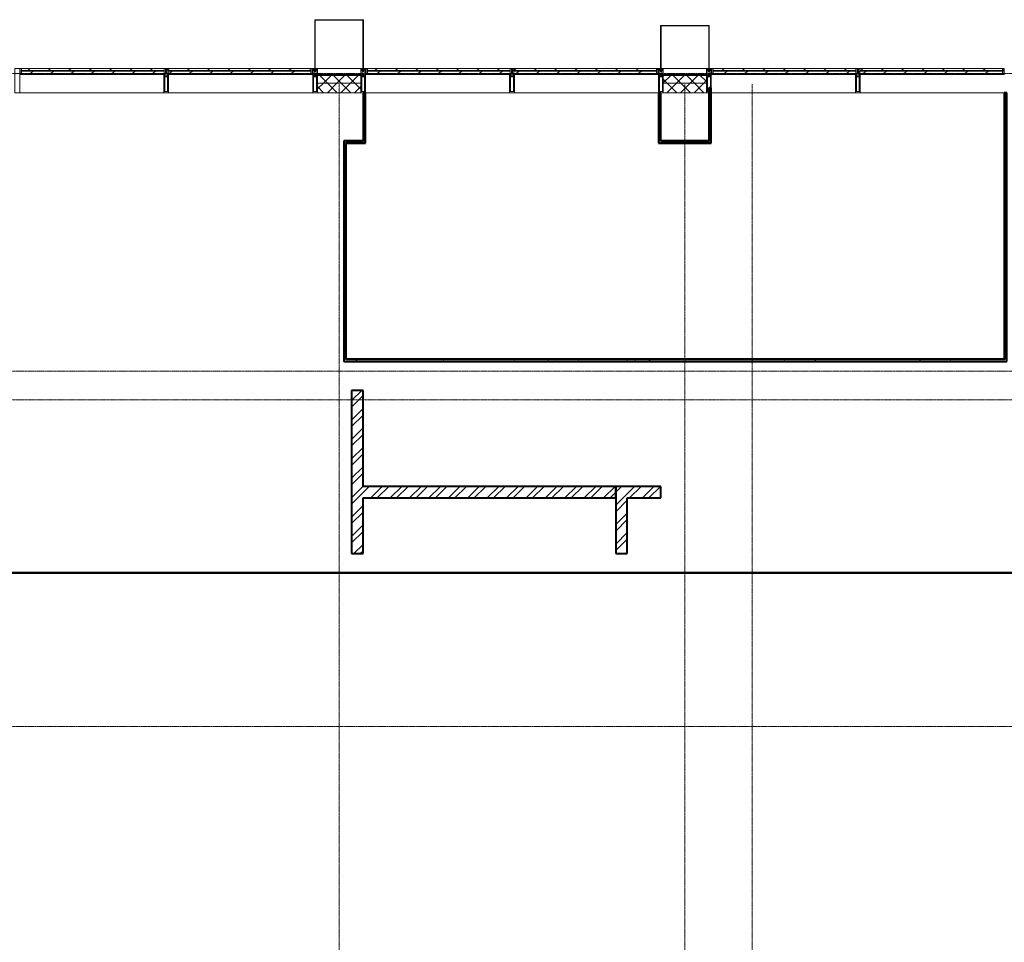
# Model space of a CAD drawing. Header units: millimetres. Extents: x 5617 to 140879, y 7718 to 151665.
# Tile 26 of 44: x 61800 to 72050, y 24053 to 33660. Entities that reach past the tile are written whole.
import ezdxf

# ---------------------------------------------------------------- set-up
doc = ezdxf.new("R2010")
doc.units = ezdxf.units.MM
doc.linetypes.add('ADSK_Линия сетки', pattern=[25, 20, -2.5, 0, -2.5])
doc.linetypes.add('Линия сетки', pattern=[25, 20, -2.5, 0, -2.5])
for name, color, linetype, lineweight in [('Импосты витража', 7, 'Continuous', 18), ('Колонны', 7, 'Continuous', 18), ('Оси', 7, 'Continuous', 9), ('Панели витража', 7, 'Continuous', 18), ('Перекрытия', 7, 'Continuous', 18), ('Стены разрез', 7, 'Continuous', 40), ('Стены штриховка', 7, 'Continuous', 40), ('Элементы узлов', 7, 'Continuous', 18)]:
    doc.layers.add(name, color=color, linetype=linetype, lineweight=lineweight)
pattern_1 = [(0, (0, 0), (406.4, 101.6), [33.528, -271.272, 33.528, -271.272, -1625.6]), (0, (0, 0), (406.4, 101.6), [-609.6, 33.528, -576.072, 33.528, -271.272, -711.2]), (0, (0, 0), (406.4, 101.6), [-1524, 33.528, -169.672, 33.528, -474.472]), (120, (152.4, 50.8), (-291.18818, 301.152724), [33.528, -271.272, 33.528, -271.272, -1625.6]), (120, (152.4, 50.8), (-291.18818, 301.152724), [-609.6, 33.528, -576.072, 33.528, -271.272, -711.2]), (120, (152.4, 50.8), (-291.18818, 301.152724), [-1524, 33.528, -169.672, 33.528, -474.472]), (240, (203.2, 254), (-115.21182, -402.752724), [33.528, -271.272, 33.528, -271.272, -1625.6]), (240, (203.2, 254), (-115.21182, -402.752724), [-609.6, 33.528, -576.072, 33.528, -271.272, -711.2]), (240, (203.2, 254), (-115.21182, -402.752724), [-1524, 33.528, -169.672, 33.528, -474.472])]
pattern_2 = [(45, (0, 0), (-101.02788, 101.02788), []), (45, (67.35, 0), (-101.02788, 101.02788), [])]
pattern_3 = [(45, (0, 0), (-70.71068, 70.71068), []), (135, (0, 0), (-70.71068, -70.71068), [])]
pattern_4 = [(45, (-116187.5, -33150), (-106.06602, 106.06602), [])]
pattern_5 = [(45, (-119787.5, -33150), (-106.06602, 106.06602), [])]
pattern_6 = [(45, (-121312.5, -33150), (-106.06602, 106.06602), [])]
pattern_7 = [(45, (-117712.5, -33150), (-106.06602, 106.06602), [])]
pattern_8 = [(45, (-114112.5, -33150), (-106.06602, 106.06602), [])]
pattern_9 = [(45, (-112587.5, -33150), (-106.06602, 106.06602), [])]

# ---------------------------------------------------------------- blocks, each defined once
blk = doc.blocks.new('135_SLK_GD_AR_rvt-1-МКСС_К4_L01_1_4_350__Техпространство_лоток')
at = {"layer": 'Стены разрез', "lineweight": 9, "true_color": 0xaaaaaa}
h = blk.add_hatch(dxfattribs=at)
h.set_pattern_fill('FP_1', color=253, style=0, pattern_type=2)
h.set_pattern_definition(pattern_1)
h.paths.add_polyline_path([(119020, 32380), (119020, 32950), (119000, 32950), (119000, 32380)])
h = blk.add_hatch(dxfattribs=at)
h.set_pattern_fill('FP_1', color=253, style=0, pattern_type=2)
h.set_pattern_definition(pattern_1)
h.paths.add_polyline_path([(115420, 32380), (115420, 32900), (115400, 32900), (115400, 32380)])
h = blk.add_hatch(dxfattribs=at)
h.set_pattern_fill('FP_1', color=253, style=0, pattern_type=2)
h.set_pattern_definition(pattern_1)
h.paths.add_polyline_path([(118500, 32400), (118500, 32900), (118480, 32900), (118480, 32400)])
h = blk.add_hatch(dxfattribs=at)
h.set_pattern_fill('FP_1', color=253, style=0, pattern_type=2)
h.set_pattern_definition(pattern_1)
h.paths.add_polyline_path([(122080, 30120), (122100, 30120), (122100, 32900), (122080, 32900), (122080, 30125)])
h = blk.add_hatch(dxfattribs=at)
h.set_pattern_fill('FP_1', color=253, style=0, pattern_type=2)
h.set_pattern_definition(pattern_1)
h.paths.add_polyline_path([(115220, 30120), (115220, 32380), (115200, 32380), (115200, 30120)])
h = blk.add_hatch(dxfattribs=at)
h.set_pattern_fill('FP_1', color=253, style=0, pattern_type=2)
h.set_pattern_definition(pattern_1)
h.paths.add_polyline_path([(122100, 30100), (122100, 30120), (115200, 30120), (115200, 30100), (119581, 30100)])
at = {"layer": 'Стены разрез', "color": 253, "true_color": 0xaaaaaa}
for p, q in [((119000, 32950), (119000, 32400)), ((119025, 32950), (119000, 32950)), ((119025, 32375), (119025, 32950)), ((115400, 32900), (115400, 32400)), ((115425, 32900), (115400, 32900)), ((115425, 32375), (115425, 32900)), ((118500, 32900), (118475, 32900)), ((118475, 32900), (118475, 32400)), ((118500, 32400), (118500, 32900)), ((122100, 32900), (122075, 32900)), ((122075, 32900), (122075, 30125)), ((122100, 30125), (122100, 32900)), ((115400, 32400), (115200, 32400)), ((115200, 32400), (115200, 32380)), ((118475, 32400), (118475, 32380)), ((119000, 32400), (118500, 32400)), ((115200, 32380), (115200, 32375)), ((115200, 32375), (115200, 30125)), ((115225, 32375), (115400, 32375)), ((115225, 30125), (115225, 32375)), ((115400, 32375), (115420, 32375)), ((115420, 32375), (115425, 32375)), ((118475, 32380), (118475, 32375)), ((118475, 32375), (119000, 32375)), ((119000, 32375), (119020, 32375)), ((119020, 32375), (119025, 32375)), ((115200, 30125), (115200, 30120)), ((115200, 30120), (115200, 30100)), ((115200, 30100), (122100, 30100)), ((122075, 30125), (115225, 30125)), ((122100, 30120), (122100, 30125)), ((122100, 30100), (122100, 30120))]:
    blk.add_line(p, q, dxfattribs=at)
at = {"layer": 'Стены штриховка', "color": 253, "true_color": 0xaaaaaa}
for p, q in [((119020, 32380), (119020, 32950)), ((115420, 32380), (115420, 32900)), ((118480, 32900), (118480, 32400)), ((122080, 32900), (122080, 30125)), ((118480, 32380), (118480, 32400)), ((115220, 32380), (115400, 32380)), ((115220, 32375), (115220, 32380)), ((115220, 30125), (115220, 32375)), ((115420, 32380), (115400, 32380)), ((118480, 32380), (119000, 32380)), ((119020, 32380), (119000, 32380)), ((115220, 30120), (115220, 30125)), ((122080, 30120), (115220, 30120)), ((122080, 30125), (122080, 30120))]:
    blk.add_line(p, q, dxfattribs=at)
blk = doc.blocks.new('135_SLK_K4_AR_rvt-1-МКСС_К4_L01_1_4_350__Техпространство_лоток')
at = {"layer": 'Стены разрез', "lineweight": 9, "true_color": 0xaaaaaa}
h = blk.add_hatch(dxfattribs=at)
h.set_pattern_fill('FP_3', color=253, style=0, pattern_type=2)
h.set_pattern_definition(pattern_2)
h.paths.add_polyline_path([(115280, 28100), (115400, 28100), (115400, 29800), (115280, 29800), (115280, 28935)])
h = blk.add_hatch(dxfattribs=at)
h.set_pattern_fill('FP_3', color=253, style=0, pattern_type=2)
h.set_pattern_definition(pattern_2)
h.paths.add_polyline_path([(118030, 28680), (118030, 28800), (115400, 28800), (115400, 28680), (116056, 28680)])
h = blk.add_hatch(dxfattribs=at)
h.set_pattern_fill('FP_3', color=253, style=0, pattern_type=2)
h.set_pattern_definition(pattern_2)
h.paths.add_polyline_path([(118500, 28680), (118500, 28800), (118030, 28800), (118030, 28680), (118150, 28680)])
h = blk.add_hatch(dxfattribs=at)
h.set_pattern_fill('FP_3', color=253, style=0, pattern_type=2)
h.set_pattern_definition(pattern_2)
h.paths.add_polyline_path([(118150, 28100), (118150, 28680), (118030, 28680), (118030, 28100)])
at = {"layer": 'Перекрытия', "color": 253, "true_color": 0xaaaaaa}
blk.add_line((122400, 27900), (89250, 27900), dxfattribs=at)
at = {"layer": 'Стены разрез', "color": 253, "true_color": 0xaaaaaa}
for p, q in [((115400, 29800), (115280, 29800)), ((115280, 29800), (115280, 28100)), ((115400, 28800), (115400, 29800)), ((118030, 28800), (115400, 28800)), ((118030, 28680), (118030, 28800)), ((118500, 28800), (118030, 28800)), ((118030, 28800), (118030, 28680)), ((118500, 28680), (118500, 28800)), ((115400, 28680), (118030, 28680)), ((115400, 28100), (115400, 28680)), ((118030, 28680), (118030, 28100)), ((118150, 28100), (118150, 28680)), ((118150, 28680), (118500, 28680)), ((115280, 28100), (115400, 28100)), ((118030, 28100), (118150, 28100)), ((132349, 27900), (89250, 27900)), ((89251, 27899), (132349, 27899))]:
    blk.add_line(p, q, dxfattribs=at)
blk = doc.blocks.new('Rectangular Mullion - R_InvisibleFrame_50Wx250H-7119932-МКСС_К4_L01_1_4_350__Техпространство_лоток')
at = {"layer": 'Импосты витража', "color": 253, "lineweight": 5, "true_color": 0xaaaaaa}
blk.add_line((132925, 15410), (133375, 15410), dxfattribs=at)
blk = doc.blocks.new('Rectangular Mullion - 50Wx250H-2623690-МКСС_К4_L01_1_4_350__Техпространство_лоток')
at = {"layer": 'Элементы узлов', "color": 253, "lineweight": 5, "true_color": 0xaaaaaa}
for p, q in [((-25, 65), (-25, 250)), ((-25, 250), (0, 250)), ((-23, 237), (0, 237)), ((-23, 237), (-23, 74)), ((-15, 84), (-15, 237)), ((25, 250), (0, 250)), ((23, 237), (0, 237)), ((15, 84), (15, 237)), ((23, 237), (23, 74)), ((25, 65), (25, 250)), ((-14, 65), (-25, 65)), ((-24, 15), (-25, 14)), ((-25, 0), (-25, 14)), ((-22, 17), (-24, 17)), ((-24, 17), (-24, 15)), ((-23, 11), (-24, 15)), ((-23, 11), (-24, 10)), ((-24, 1), (-24, 10)), ((-24, 1), (-12, 1)), ((0, 84), (-23, 84)), ((-1, 74), (-23, 74)), ((-23, 10), (-22, 8)), ((-22, 17), (-22, 16)), ((-22, 16), (-21, 16)), ((-22, 8), (-22, 4)), ((-21, 4), (-22, 4)), ((-19, 18), (-21, 16)), ((-21, 4), (-21, 6)), ((-21, 6), (-14, 6)), ((-18, 17), (-19, 18)), ((-7, 17), (-18, 17)), ((-14, 71), (-14, 65)), ((-10, 71), (-14, 71)), ((-14, 6), (-14, 4)), ((-13, 4), (-14, 4)), ((-13, 8), (-11, 11)), ((-13, 8), (-12, 7)), ((-13, 4), (-12, 7)), ((-12, 9), (-12, 15)), ((-12, 15), (0, 15)), ((-12, 1), (-12, 7)), ((-10, 11), (-11, 11)), ((-10, 53), (-10, 71)), ((-9, 53), (-10, 53)), ((-10, 53), (-10, 17)), ((-10, 17), (-8, 17)), ((-10, 1), (-10, 11)), ((-5, 1), (-10, 1)), ((-9, 53), (-7, 55)), ((-9, 18), (-9, 23)), ((-8, 18), (-9, 18)), ((-9, 23), (-2, 30)), ((-8, 17), (-8, 18)), ((-7, 65), (-6, 67)), ((-7, 65), (-7, 55)), ((-7, 18), (-7, 17)), ((-3, 18), (-7, 18)), ((-4, 67), (-6, 67)), ((0, 8), (-5, 8)), ((-5, 1), (-5, 8)), ((-4, 67), (-3, 65)), ((-3, 65), (-3, 55)), ((-1, 53), (-3, 55)), ((-3, 18), (-3, 17)), ((-3, 17), (0, 17)), ((-2, 30), (0, 30)), ((0, 53), (-1, 53)), ((0, 84), (23, 84)), ((0, 53), (1, 53)), ((2, 30), (0, 30)), ((3, 17), (0, 17)), ((0, 15), (0, 17)), ((0, 15), (0, 17)), ((12, 15), (0, 15)), ((0, 0), (0, 8)), ((0, 8), (5, 8)), ((0, 0), (0, 8)), ((1, 74), (23, 74)), ((1, 53), (3, 55)), ((8, 23), (2, 30)), ((4, 67), (3, 65)), ((3, 65), (3, 55)), ((3, 18), (3, 17)), ((3, 18), (7, 18)), ((4, 67), (6, 67)), ((5, 1), (5, 8)), ((5, 1), (10, 1)), ((7, 65), (6, 67)), ((7, 65), (7, 55)), ((9, 53), (7, 55)), ((7, 18), (7, 17)), ((7, 17), (18, 17)), ((8, 18), (8, 18)), ((8, 17), (8, 18)), ((10, 17), (8, 17)), ((9, 53), (10, 53)), ((8, 18), (8, 23)), ((10, 71), (14, 71)), ((10, 53), (10, 71)), ((10, 53), (10, 17)), ((10, 11), (11, 11)), ((10, 1), (10, 11)), ((13, 8), (11, 11)), ((12, 9), (12, 15)), ((13, 8), (12, 7)), ((13, 4), (12, 7)), ((12, 1), (12, 7)), ((24, 1), (12, 1)), ((13, 4), (14, 4)), ((14, 71), (14, 65)), ((14, 65), (25, 65)), ((21, 6), (14, 6)), ((14, 6), (14, 4)), ((18, 17), (19, 18)), ((19, 18), (21, 16)), ((22, 16), (21, 16)), ((21, 4), (21, 6)), ((21, 4), (22, 4)), ((22, 17), (22, 16)), ((22, 17), (24, 17)), ((23, 10), (22, 8)), ((22, 8), (22, 4)), ((23, 11), (24, 15)), ((23, 11), (24, 10)), ((24, 17), (24, 15)), ((24, 15), (25, 14)), ((24, 1), (24, 10)), ((25, 0), (25, 14)), ((-25, 0), (0, 0)), ((25, 0), (0, 0))]:
    blk.add_line(p, q, dxfattribs=at)
for centre, start, end in [((-1, 73), 360, 90), ((1, 73), 90, 180)]:
    blk.add_arc(centre, 0.5, start, end, dxfattribs=at)
blk = doc.blocks.new('Rectangular Mullion - R_StandardFrame_50Wx250H-6301897-МКСС_К4_L01_1_4_350__Техпространство_лоток')
at = {"layer": 'Импосты витража', "color": 253, "lineweight": 5, "true_color": 0xaaaaaa}
for p, q in [((-25, 0), (-25, 250)), ((-25, 250), (25, 250)), ((25, 250), (25, 0)), ((-3, 0), (-25, 0)), ((25, 0), (2, 0))]:
    blk.add_line(p, q, dxfattribs=at)
blk = doc.blocks.new('A_PAN_VentilationGrill - Горизонтальные_Стекло-V19-МКСС_К4_L01_1_4_350__Техпространство_лоток')
at = {"layer": 'Панели витража', "lineweight": 5}
h = blk.add_hatch(dxfattribs=at)
h.set_pattern_fill('FP_66', color=256, style=0, pattern_type=2)
h.set_pattern_definition(pattern_4)
h.paths.add_polyline_path([(-757, -60), (-742, -60), (-742, 0), (-757, 0), (-757, -55)])
h.paths.add_polyline_path([(745, -55), (757, -55), (757, 0), (742, 0), (742, -55)])
h = blk.add_hatch(dxfattribs=at)
h.set_pattern_fill('FP_65', color=256, style=0, pattern_type=2)
h.set_pattern_definition([(33.056, (-116187.5, -13458.59), (-20.16186, 124.93236), [])])
h.paths.add_polyline_path([(-732, -20), (742, -20), (742, 0), (-742, 0), (-742, -20)])
h = blk.add_hatch(dxfattribs=at)
h.set_pattern_fill('FP_66', color=256, style=0, pattern_type=2)
h.set_pattern_definition(pattern_4)
h.paths.add_polyline_path([(-732, 0), (732, 0), (732, 3), (-732, 3)])
h = blk.add_hatch(dxfattribs=at)
h.set_pattern_fill('FP_67', color=256, style=0, pattern_type=2)
h.set_pattern_definition([(33.056, (-116187.5, -13506.35), (-20.16186, 124.93236), [])])
h.paths.add_polyline_path([(-742, -55), (742, -55), (742, -27), (-742, -27)])
h = blk.add_hatch(dxfattribs=at)
h.set_pattern_fill('FP_66', color=256, style=0, pattern_type=2)
h.set_pattern_definition(pattern_4)
h.paths.add_polyline_path([(-742, -60), (737, -60), (737, -55), (-742, -55)])
at = {"layer": 'Панели витража', "color": 253, "lineweight": 5, "true_color": 0xaaaaaa}
for p, q in [((-732, 3), (-762, 3)), ((-762, 3), (-762, -60)), ((-732, 0), (-732, 3)), ((732, 3), (-732, 3)), ((762, 3), (732, 3)), ((732, 3), (732, 0)), ((762, -55), (762, 3)), ((-762, -60), (-757, -60)), ((-757, -60), (-757, 0)), ((-757, 0), (-732, 0)), ((-742, -20), (-742, 0)), ((742, -20), (-742, -20)), ((-742, -20), (-742, -27)), ((-742, -27), (742, -27)), ((-742, -55), (-742, -27)), ((-742, -60), (-742, -55)), ((742, -55), (-742, -55)), ((737, -60), (-742, -60)), ((-732, 0), (732, 0)), ((732, 0), (757, 0)), ((742, 0), (742, -20)), ((742, -27), (742, -20)), ((742, -27), (742, -55)), ((757, 0), (757, -55))]:
    blk.add_line(p, q, dxfattribs=at)
blk = doc.blocks.new('Rectangular Mullion - R_InvisibleFrame_50Wx250H-7119915-МКСС_К4_L01_1_4_350__Техпространство_лоток')
at = {"layer": 'Импосты витража', "color": 253, "lineweight": 5, "true_color": 0xaaaaaa}
for p, q in [((88175, 15600), (89675, 15600)), ((89655, 15410), (89670, 15410))]:
    blk.add_line(p, q, dxfattribs=at)
blk = doc.blocks.new('A_PAN_VentilationGrill - Горизонтальные_Стекло-V20-МКСС_К4_L01_1_4_350__Техпространство_лоток')
at = {"layer": 'Панели витража', "lineweight": 5}
h = blk.add_hatch(dxfattribs=at)
h.set_pattern_fill('FP_69', color=256, style=0, pattern_type=2)
h.set_pattern_definition(pattern_5)
h.paths.add_polyline_path([(-757, -60), (-742, -60), (-742, 0), (-757, 0), (-757, -55)])
h.paths.add_polyline_path([(745, -55), (757, -55), (757, 0), (742, 0), (742, -55)])
h = blk.add_hatch(dxfattribs=at)
h.set_pattern_fill('FP_68', color=256, style=0, pattern_type=2)
h.set_pattern_definition([(33.056, (-119787.5, -13458.59), (-20.16186, 124.93236), [])])
h.paths.add_polyline_path([(-732, -20), (742, -20), (742, 0), (-742, 0), (-742, -20)])
h = blk.add_hatch(dxfattribs=at)
h.set_pattern_fill('FP_69', color=256, style=0, pattern_type=2)
h.set_pattern_definition(pattern_5)
h.paths.add_polyline_path([(-732, 0), (732, 0), (732, 3), (-732, 3)])
h = blk.add_hatch(dxfattribs=at)
h.set_pattern_fill('FP_70', color=256, style=0, pattern_type=2)
h.set_pattern_definition([(33.056, (-119787.5, -13506.35), (-20.16186, 124.93236), [])])
h.paths.add_polyline_path([(-742, -55), (742, -55), (742, -27), (-742, -27)])
h = blk.add_hatch(dxfattribs=at)
h.set_pattern_fill('FP_69', color=256, style=0, pattern_type=2)
h.set_pattern_definition(pattern_5)
h.paths.add_polyline_path([(-742, -60), (737, -60), (737, -55), (-742, -55)])
at = {"layer": 'Панели витража', "color": 253, "lineweight": 5, "true_color": 0xaaaaaa}
for p, q in [((-732, 3), (-762, 3)), ((-762, 3), (-762, -60)), ((-732, 0), (-732, 3)), ((732, 3), (-732, 3)), ((762, 3), (732, 3)), ((732, 3), (732, 0)), ((762, -55), (762, 3)), ((-762, -60), (-757, -60)), ((-757, -60), (-757, 0)), ((-757, 0), (-732, 0)), ((-742, -20), (-742, 0)), ((742, -20), (-742, -20)), ((-742, -20), (-742, -27)), ((-742, -27), (742, -27)), ((-742, -55), (-742, -27)), ((-742, -60), (-742, -55)), ((742, -55), (-742, -55)), ((737, -60), (-742, -60)), ((-732, 0), (732, 0)), ((732, 0), (757, 0)), ((742, 0), (742, -20)), ((742, -27), (742, -20)), ((742, -27), (742, -55)), ((757, 0), (757, -55))]:
    blk.add_line(p, q, dxfattribs=at)
blk = doc.blocks.new('A_PAN_VentilationGrill - Горизонтальные_Стекло-V56-МКСС_К4_L01_1_4_350__Техпространство_лоток')
at = {"layer": 'Панели витража', "lineweight": 5}
h = blk.add_hatch(dxfattribs=at)
h.set_pattern_fill('FP_186', color=256, style=0, pattern_type=2)
h.set_pattern_definition(pattern_6)
h.paths.add_polyline_path([(742, -60), (757, -60), (757, 0), (742, 0), (742, -55)])
h.paths.add_polyline_path([(-745, -55), (-742, -55), (-742, 0), (-757, 0), (-757, -55), (-748, -55)])
h = blk.add_hatch(dxfattribs=at)
h.set_pattern_fill('FP_185', color=256, style=0, pattern_type=2)
h.set_pattern_definition([(33.056, (-121312.5, -13458.59), (-20.16186, 124.93236), [])])
h.paths.add_polyline_path([(-732, -20), (742, -20), (742, 0), (-742, 0), (-742, -20)])
h = blk.add_hatch(dxfattribs=at)
h.set_pattern_fill('FP_186', color=256, style=0, pattern_type=2)
h.set_pattern_definition(pattern_6)
h.paths.add_polyline_path([(-732, 0), (732, 0), (732, 3), (-732, 3)])
h = blk.add_hatch(dxfattribs=at)
h.set_pattern_fill('FP_187', color=256, style=0, pattern_type=2)
h.set_pattern_definition([(33.056, (-121312.5, -13506.35), (-20.16186, 124.93236), [])])
h.paths.add_polyline_path([(-742, -55), (742, -55), (742, -27), (-742, -27), (-742, -55)])
h = blk.add_hatch(dxfattribs=at)
h.set_pattern_fill('FP_186', color=256, style=0, pattern_type=2)
h.set_pattern_definition(pattern_6)
h.paths.add_polyline_path([(-737, -60), (742, -60), (742, -55), (-737, -55), (-737, -60)])
at = {"layer": 'Панели витража', "color": 253, "lineweight": 5, "true_color": 0xaaaaaa}
for p, q in [((-732, 3), (-762, 3)), ((-762, 3), (-762, -55)), ((-732, 0), (-732, 3)), ((732, 3), (-732, 3)), ((762, 3), (732, 3)), ((732, 3), (732, 0)), ((762, -60), (762, 3)), ((-757, -55), (-757, 0)), ((-757, 0), (-732, 0)), ((-742, -20), (-742, 0)), ((742, -20), (-742, -20)), ((-742, -20), (-742, -27)), ((-742, -27), (742, -27)), ((-742, -55), (-742, -27)), ((742, -55), (-742, -55)), ((742, -60), (-737, -60)), ((-732, 0), (732, 0)), ((732, 0), (757, 0)), ((742, 0), (742, -20)), ((742, -27), (742, -20)), ((742, -27), (742, -55)), ((742, -55), (742, -60)), ((757, 0), (757, -60)), ((757, -60), (762, -60))]:
    blk.add_line(p, q, dxfattribs=at)
blk = doc.blocks.new('Rectangular Mullion - R_InvisibleFrame_50Wx250H-V57-МКСС_К4_L01_1_4_350__Техпространство_лоток')
at = {"layer": 'Импосты витража', "color": 253, "lineweight": 5, "true_color": 0xaaaaaa}
for p, q in [((122070, 33090), (122055, 33090)), ((122075, 32900), (120575, 32900))]:
    blk.add_line(p, q, dxfattribs=at)
blk = doc.blocks.new('Rectangular Mullion - 50Wx250H-V6-МКСС_К4_L01_1_4_350__Техпространство_лоток')
at = {"layer": 'Элементы узлов', "color": 253, "lineweight": 5, "true_color": 0xaaaaaa}
for p, q in [((0, 250), (-25, 250)), ((-25, 250), (-25, 237)), ((-25, 65), (-25, 250)), ((-25, 250), (0, 250)), ((-23, 237), (0, 237)), ((-23, 237), (0, 237)), ((-23, 237), (-23, 74)), ((0, 237), (-15, 237)), ((-15, 237), (-15, 84)), ((-15, 84), (-15, 237)), ((25, 250), (0, 250)), ((25, 250), (0, 250)), ((15, 237), (0, 237)), ((0, 237), (23, 237)), ((23, 237), (0, 237)), ((15, 84), (15, 237)), ((15, 84), (15, 237)), ((23, 237), (23, 74)), ((25, 237), (25, 250)), ((25, 65), (25, 250)), ((-25, 74), (-25, 65)), ((-25, 65), (-25, 60)), ((-10, 65), (-25, 65)), ((-25, 65), (-25, 60)), ((-25, 65), (-10, 65)), ((-10, 65), (-25, 65)), ((0, 84), (-23, 84)), ((-23, 84), (-23, 74)), ((0, 84), (-23, 84)), ((-23, 74), (0, 74)), ((0, 74), (-23, 74)), ((-1, 74), (-23, 74)), ((-15, 84), (0, 84)), ((-10, 55), (-14, 55)), ((-14, 55), (-10, 55)), ((-10, 55), (-10, 65)), ((-10, 65), (-10, 55)), ((-10, 55), (-10, 65)), ((-10, 55), (0, 55)), ((0, 55), (-10, 55)), ((0, 84), (15, 84)), ((23, 84), (0, 84)), ((0, 84), (0, 74)), ((0, 84), (23, 84)), ((0, 74), (0, 84)), ((0, 74), (23, 74)), ((23, 74), (0, 74)), ((0, 55), (10, 55)), ((0, 55), (10, 55)), ((1, 74), (23, 74)), ((10, 65), (10, 55)), ((25, 65), (10, 65)), ((10, 55), (10, 65)), ((10, 65), (25, 65)), ((10, 65), (25, 65)), ((10, 55), (10, 65)), ((10, 55), (14, 55)), ((10, 55), (14, 55)), ((23, 74), (23, 84)), ((25, 65), (25, 74)), ((25, 65), (25, 60)), ((25, 60), (25, 65))]:
    blk.add_line(p, q, dxfattribs=at)
for centre, start, end in [((-14, 69), 218.9723, 270), ((-14, 69), 218.9723, 270), ((-14, 69), 218.9723, 270), ((14, 69), 270, 321.0277), ((14, 69), 270, 321.0277), ((14, 69), 270, 321.0277)]:
    blk.add_arc(centre, 14.1, start, end, dxfattribs=at)
blk = doc.blocks.new('Rectangular Mullion - R_InvisibleFrame_50Wx250H-7192486-МКСС_К4_L01_1_4_350__Техпространство_лоток')
at = {"layer": 'Импосты витража', "color": 253, "lineweight": 5, "true_color": 0xaaaaaa}
for p, q in [((-25, 74), (-25, 237)), ((25, 237), (25, 74))]:
    blk.add_line(p, q, dxfattribs=at)
blk = doc.blocks.new('A_PAN_VentilationGrill - Горизонтальные_Стекло-V58-МКСС_К4_L01_1_4_350__Техпространство_лоток')
at = {"layer": 'Панели витража', "lineweight": 5}
h = blk.add_hatch(dxfattribs=at)
h.set_pattern_fill('FP_189', color=256, style=0, pattern_type=2)
h.set_pattern_definition(pattern_7)
h.paths.add_polyline_path([(742, -60), (757, -60), (757, 0), (742, 0), (742, -55)])
h.paths.add_polyline_path([(-745, -55), (-742, -55), (-742, 0), (-757, 0), (-757, -55), (-748, -55)])
h = blk.add_hatch(dxfattribs=at)
h.set_pattern_fill('FP_188', color=256, style=0, pattern_type=2)
h.set_pattern_definition([(33.056, (-117712.5, -13458.59), (-20.16186, 124.93236), [])])
h.paths.add_polyline_path([(-732, -20), (742, -20), (742, 0), (-742, 0), (-742, -20)])
h = blk.add_hatch(dxfattribs=at)
h.set_pattern_fill('FP_189', color=256, style=0, pattern_type=2)
h.set_pattern_definition(pattern_7)
h.paths.add_polyline_path([(-732, 0), (732, 0), (732, 3), (-732, 3)])
h = blk.add_hatch(dxfattribs=at)
h.set_pattern_fill('FP_190', color=256, style=0, pattern_type=2)
h.set_pattern_definition([(33.056, (-117712.5, -13506.35), (-20.16186, 124.93236), [])])
h.paths.add_polyline_path([(-742, -55), (742, -55), (742, -27), (-742, -27), (-742, -55)])
h = blk.add_hatch(dxfattribs=at)
h.set_pattern_fill('FP_189', color=256, style=0, pattern_type=2)
h.set_pattern_definition(pattern_7)
h.paths.add_polyline_path([(-737, -60), (742, -60), (742, -55), (-737, -55), (-737, -60)])
at = {"layer": 'Панели витража', "color": 253, "lineweight": 5, "true_color": 0xaaaaaa}
for p, q in [((-732, 3), (-762, 3)), ((-762, 3), (-762, -55)), ((-732, 0), (-732, 3)), ((732, 3), (-732, 3)), ((762, 3), (732, 3)), ((732, 3), (732, 0)), ((762, -60), (762, 3)), ((-757, -55), (-757, 0)), ((-757, 0), (-732, 0)), ((-742, -20), (-742, 0)), ((742, -20), (-742, -20)), ((-742, -20), (-742, -27)), ((-742, -27), (742, -27)), ((-742, -55), (-742, -27)), ((742, -55), (-742, -55)), ((742, -60), (-737, -60)), ((-732, 0), (732, 0)), ((732, 0), (757, 0)), ((742, 0), (742, -20)), ((742, -27), (742, -20)), ((742, -27), (742, -55)), ((742, -55), (742, -60)), ((757, 0), (757, -60)), ((757, -60), (762, -60))]:
    blk.add_line(p, q, dxfattribs=at)
blk = doc.blocks.new('Rectangular Mullion - R_InvisibleFrame_50Wx250H-7119928-МКСС_К4_L01_1_4_350__Техпространство_лоток')
at = {"layer": 'Импосты витража', "color": 253, "lineweight": 5, "true_color": 0xaaaaaa}
for p, q in [((136550, 26575), (136550, 28075)), ((136740, 26580), (136740, 26595))]:
    blk.add_line(p, q, dxfattribs=at)
blk = doc.blocks.new('A_PAN_VentilationGrill - Горизонтальные_Стекло-V59-МКСС_К4_L01_1_4_350__Техпространство_лоток')
at = {"layer": 'Панели витража', "lineweight": 5}
h = blk.add_hatch(dxfattribs=at)
h.set_pattern_fill('FP_192', color=256, style=0, pattern_type=2)
h.set_pattern_definition(pattern_8)
h.paths.add_polyline_path([(742, -60), (757, -60), (757, 0), (742, 0), (742, -55)])
h.paths.add_polyline_path([(-745, -55), (-742, -55), (-742, 0), (-757, 0), (-757, -55), (-748, -55)])
h = blk.add_hatch(dxfattribs=at)
h.set_pattern_fill('FP_191', color=256, style=0, pattern_type=2)
h.set_pattern_definition([(33.056, (-114112.5, -13458.59), (-20.16186, 124.93236), [])])
h.paths.add_polyline_path([(-701, -20), (742, -20), (742, 0), (-742, 0), (-742, -20), (-732, -20)])
h = blk.add_hatch(dxfattribs=at)
h.set_pattern_fill('FP_192', color=256, style=0, pattern_type=2)
h.set_pattern_definition(pattern_8)
h.paths.add_polyline_path([(-732, 0), (732, 0), (732, 3), (-732, 3)])
h = blk.add_hatch(dxfattribs=at)
h.set_pattern_fill('FP_193', color=256, style=0, pattern_type=2)
h.set_pattern_definition([(33.056, (-114112.5, -13506.35), (-20.16186, 124.93236), [])])
h.paths.add_polyline_path([(-742, -55), (742, -55), (742, -27), (-742, -27), (-742, -29)])
h = blk.add_hatch(dxfattribs=at)
h.set_pattern_fill('FP_192', color=256, style=0, pattern_type=2)
h.set_pattern_definition(pattern_8)
h.paths.add_polyline_path([(-737, -60), (742, -60), (742, -55), (-737, -55), (-737, -60)])
at = {"layer": 'Панели витража', "color": 253, "lineweight": 5, "true_color": 0xaaaaaa}
for p, q in [((-732, 3), (-762, 3)), ((-762, 3), (-762, -55)), ((-732, 0), (-732, 3)), ((732, 3), (-732, 3)), ((762, 3), (732, 3)), ((732, 3), (732, 0)), ((762, -60), (762, 3)), ((-757, -55), (-757, 0)), ((-757, 0), (-732, 0)), ((-742, -20), (-742, 0)), ((742, -20), (-742, -20)), ((-742, -20), (-742, -27)), ((-742, -27), (742, -27)), ((-742, -55), (-742, -27)), ((742, -55), (-742, -55)), ((742, -60), (-737, -60)), ((-732, 0), (732, 0)), ((732, 0), (757, 0)), ((742, 0), (742, -20)), ((742, -27), (742, -20)), ((742, -27), (742, -55)), ((742, -55), (742, -60)), ((757, 0), (757, -60)), ((757, -60), (762, -60))]:
    blk.add_line(p, q, dxfattribs=at)
blk = doc.blocks.new('A_PAN_VentilationGrill - Горизонтальные_Стекло-V60-МКСС_К4_L01_1_4_350__Техпространство_лоток')
at = {"layer": 'Панели витража', "lineweight": 5}
h = blk.add_hatch(dxfattribs=at)
h.set_pattern_fill('FP_195', color=256, style=0, pattern_type=2)
h.set_pattern_definition(pattern_9)
h.paths.add_polyline_path([(-757, -60), (-742, -60), (-742, 0), (-757, 0), (-757, -55)])
h.paths.add_polyline_path([(745, -55), (757, -55), (757, 0), (742, 0), (742, -55)])
h = blk.add_hatch(dxfattribs=at)
h.set_pattern_fill('FP_194', color=256, style=0, pattern_type=2)
h.set_pattern_definition([(33.056, (-112587.5, -13458.59), (-20.16186, 124.93236), [])])
h.paths.add_polyline_path([(-732, -20), (742, -20), (742, 0), (-742, 0), (-742, -20)])
h = blk.add_hatch(dxfattribs=at)
h.set_pattern_fill('FP_195', color=256, style=0, pattern_type=2)
h.set_pattern_definition(pattern_9)
h.paths.add_polyline_path([(-732, 0), (732, 0), (732, 3), (-732, 3)])
h = blk.add_hatch(dxfattribs=at)
h.set_pattern_fill('FP_196', color=256, style=0, pattern_type=2)
h.set_pattern_definition([(33.056, (-112587.5, -13506.35), (-20.16186, 124.93236), [])])
h.paths.add_polyline_path([(-742, -55), (742, -55), (742, -27), (-742, -27)])
h = blk.add_hatch(dxfattribs=at)
h.set_pattern_fill('FP_195', color=256, style=0, pattern_type=2)
h.set_pattern_definition(pattern_9)
h.paths.add_polyline_path([(-742, -60), (738, -60), (738, -55), (-742, -55)])
at = {"layer": 'Панели витража', "color": 253, "lineweight": 5, "true_color": 0xaaaaaa}
for p, q in [((-732, 3), (-762, 3)), ((-762, 3), (-762, -60)), ((-732, 0), (-732, 3)), ((732, 3), (-732, 3)), ((762, 3), (732, 3)), ((732, 3), (732, 0)), ((762, -55), (762, 3)), ((-762, -60), (-757, -60)), ((-757, -60), (-757, 0)), ((-757, 0), (-732, 0)), ((-742, -20), (-742, 0)), ((742, -20), (-742, -20)), ((-742, -20), (-742, -27)), ((-742, -27), (742, -27)), ((-742, -55), (-742, -27)), ((-742, -60), (-742, -55)), ((742, -55), (-742, -55)), ((738, -60), (-742, -60)), ((-732, 0), (732, 0)), ((732, 0), (757, 0)), ((742, 0), (742, -20)), ((742, -27), (742, -20)), ((742, -27), (742, -55)), ((757, 0), (757, -55))]:
    blk.add_line(p, q, dxfattribs=at)
blk = doc.blocks.new('A_SLK_PAN_Type1 - Прямой тип панели-6537275-МКСС_К4_L01_1_4_350__Техпространство_лоток')
at = {"layer": 'Колонны', "lineweight": 5}
for p, q in [((-247.5, 0), (-252.5, 0)), ((-252.5, 0), (-252.5, -450)), ((-247.5, -445), (-247.5, 0)), ((225, 0), (-225, 0)), ((247.5, 0), (247.5, -445)), ((252.5, 0), (247.5, 0)), ((252.5, -450), (252.5, 0)), ((-252.5, -450), (252.5, -450)), ((247.5, -445), (-247.5, -445))]:
    blk.add_line(p, q, dxfattribs=at)
blk = doc.blocks.new('A_SLK_PAN_Type1 - Прямой тип панели-6537276-МКСС_К4_L01_1_4_350__Техпространство_лоток')
at = {"layer": 'Колонны', "lineweight": 5}
for p, q in [((-247.5, 0), (-252.5, 0)), ((-252.5, 0), (-252.5, -510)), ((-247.5, -505), (-247.5, 0)), ((225, 0), (-225, 0)), ((247.5, 0), (247.5, -505)), ((252.5, 0), (247.5, 0)), ((252.5, -510), (252.5, 0)), ((-252.5, -510), (252.5, -510)), ((247.5, -505), (-247.5, -505))]:
    blk.add_line(p, q, dxfattribs=at)
blk = doc.blocks.new('135_SLK_K4_AR_FCD_rvt-1-МКСС_К4_L01_1_4_350__Техпространство_лоток')
at = {"layer": 'Стены разрез', "lineweight": 5, "true_color": 0xaaaaaa}
h = blk.add_hatch(dxfattribs=at)
h.set_pattern_fill('FP_34', color=253, style=0, pattern_type=2)
h.set_pattern_definition(pattern_3)
h.paths.add_polyline_path([(114925, 33000), (115375, 33000), (115375, 33080), (114925, 33080)])
h = blk.add_hatch(dxfattribs=at)
h.set_pattern_fill('FP_34', color=253, style=0, pattern_type=2)
h.set_pattern_definition(pattern_3)
h.paths.add_polyline_path([(118525, 33000), (118975, 33000), (118975, 33080), (118525, 33080)])
h = blk.add_hatch(dxfattribs=at)
h.set_pattern_fill('FP_34', color=253, style=0, pattern_type=2)
h.set_pattern_definition(pattern_3)
h.paths.add_polyline_path([(114925, 32900), (115375, 32900), (115375, 33000), (114925, 33000)])
h = blk.add_hatch(dxfattribs=at)
h.set_pattern_fill('FP_34', color=253, style=0, pattern_type=2)
h.set_pattern_definition(pattern_3)
h.paths.add_polyline_path([(118525, 32900), (118975, 32900), (118975, 33000), (118525, 33000)])
at = {"layer": 'Стены разрез', "color": 253, "lineweight": 9, "true_color": 0xaaaaaa}
for p, q in [((115375, 33080), (114925, 33080)), ((114925, 33080), (114925, 32900)), ((115375, 32900), (115375, 33080)), ((118975, 33080), (118525, 33080)), ((118525, 33080), (118525, 32900)), ((118975, 32900), (118975, 33080)), ((114925, 32900), (115375, 32900)), ((118525, 32900), (118975, 32900))]:
    blk.add_line(p, q, dxfattribs=at)
at = {"layer": 'Стены штриховка', "color": 253, "lineweight": 9, "true_color": 0xaaaaaa}
for p, q in [((115375, 33000), (114925, 33000)), ((118975, 33000), (118525, 33000))]:
    blk.add_line(p, q, dxfattribs=at)
at = {"layer": 'Импосты витража', "color": 253, "lineweight": 5, "true_color": 0xaaaaaa, "extrusion": (0, 0, -1), "rotation": 180}
for name, p in [('Rectangular Mullion - R_StandardFrame_50Wx250H-6301897-МКСС_К4_L01_1_4_350__Техпространство_лоток', (-111800, 33150)), ('Rectangular Mullion - 50Wx250H-2623690-МКСС_К4_L01_1_4_350__Техпространство_лоток', (-114900, 33150)), ('Rectangular Mullion - R_StandardFrame_50Wx250H-6301897-МКСС_К4_L01_1_4_350__Техпространство_лоток', (-114900, 33150)), ('Rectangular Mullion - 50Wx250H-2623690-МКСС_К4_L01_1_4_350__Техпространство_лоток', (-115400, 33150)), ('Rectangular Mullion - R_StandardFrame_50Wx250H-6301897-МКСС_К4_L01_1_4_350__Техпространство_лоток', (-115400, 33150)), ('Rectangular Mullion - 50Wx250H-2623690-МКСС_К4_L01_1_4_350__Техпространство_лоток', (-118500, 33150)), ('Rectangular Mullion - R_StandardFrame_50Wx250H-6301897-МКСС_К4_L01_1_4_350__Техпространство_лоток', (-118500, 33150)), ('Rectangular Mullion - 50Wx250H-2623690-МКСС_К4_L01_1_4_350__Техпространство_лоток', (-119000, 33150)), ('Rectangular Mullion - R_StandardFrame_50Wx250H-6301897-МКСС_К4_L01_1_4_350__Техпространство_лоток', (-119000, 33150)), ('Rectangular Mullion - 50Wx250H-V6-МКСС_К4_L01_1_4_350__Техпространство_лоток', (-113350, 33150)), ('Rectangular Mullion - R_InvisibleFrame_50Wx250H-7192486-МКСС_К4_L01_1_4_350__Техпространство_лоток', (-113350, 33150)), ('Rectangular Mullion - 50Wx250H-V6-МКСС_К4_L01_1_4_350__Техпространство_лоток', (-116950, 33150)), ('Rectangular Mullion - R_InvisibleFrame_50Wx250H-7192486-МКСС_К4_L01_1_4_350__Техпространство_лоток', (-116950, 33150)), ('Rectangular Mullion - 50Wx250H-V6-МКСС_К4_L01_1_4_350__Техпространство_лоток', (-120550, 33150)), ('Rectangular Mullion - R_InvisibleFrame_50Wx250H-7192486-МКСС_К4_L01_1_4_350__Техпространство_лоток', (-120550, 33150))]:
    blk.add_blockref(name, p, dxfattribs=at)
at = {"layer": 'Импосты витража', "color": 253, "lineweight": 5, "true_color": 0xaaaaaa}
for name, p, rotation in [('Rectangular Mullion - R_InvisibleFrame_50Wx250H-7119915-МКСС_К4_L01_1_4_350__Техпространство_лоток', (201500, 48500), 180), ('Rectangular Mullion - R_InvisibleFrame_50Wx250H-7119928-МКСС_К4_L01_1_4_350__Техпространство_лоток', (141450, -103650), 90.0000000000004), ('Rectangular Mullion - R_InvisibleFrame_50Wx250H-7119932-МКСС_К4_L01_1_4_350__Техпространство_лоток', (248300, 48500), 180), ('Rectangular Mullion - R_InvisibleFrame_50Wx250H-7119915-МКСС_К4_L01_1_4_350__Техпространство_лоток', (205100, 48500), 180), ('Rectangular Mullion - R_InvisibleFrame_50Wx250H-7119928-МКСС_К4_L01_1_4_350__Техпространство_лоток', (145050, -103650), 90.0000000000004), ('Rectangular Mullion - R_InvisibleFrame_50Wx250H-7119932-МКСС_К4_L01_1_4_350__Техпространство_лоток', (251900, 48500), 180), ('Rectangular Mullion - R_InvisibleFrame_50Wx250H-7119915-МКСС_К4_L01_1_4_350__Техпространство_лоток', (208700, 48500), 180)]:
    blk.add_blockref(name, p, dxfattribs=dict(at, rotation=rotation))
blk.add_blockref('Rectangular Mullion - R_InvisibleFrame_50Wx250H-V57-МКСС_К4_L01_1_4_350__Техпространство_лоток', (0, 0), dxfattribs=at)
at = {"layer": 'Колонны', "color": 253, "lineweight": 5, "true_color": 0xaaaaaa, "rotation": 180}
for name, p in [('A_SLK_PAN_Type1 - Прямой тип панели-6537276-МКСС_К4_L01_1_4_350__Техпространство_лоток', (115150, 33150)), ('A_SLK_PAN_Type1 - Прямой тип панели-6537275-МКСС_К4_L01_1_4_350__Техпространство_лоток', (118750, 33150))]:
    blk.add_blockref(name, p, dxfattribs=at)
at = {"layer": 'Панели витража', "color": 253, "lineweight": 5, "true_color": 0xaaaaaa}
for name, p in [('A_PAN_VentilationGrill - Горизонтальные_Стекло-V60-МКСС_К4_L01_1_4_350__Техпространство_лоток', (112587.5, 33150)), ('A_PAN_VentilationGrill - Горизонтальные_Стекло-V59-МКСС_К4_L01_1_4_350__Техпространство_лоток', (114112.5, 33150)), ('A_PAN_VentilationGrill - Горизонтальные_Стекло-V19-МКСС_К4_L01_1_4_350__Техпространство_лоток', (116187.5, 33150)), ('A_PAN_VentilationGrill - Горизонтальные_Стекло-V58-МКСС_К4_L01_1_4_350__Техпространство_лоток', (117712.5, 33150)), ('A_PAN_VentilationGrill - Горизонтальные_Стекло-V20-МКСС_К4_L01_1_4_350__Техпространство_лоток', (119787.5, 33150)), ('A_PAN_VentilationGrill - Горизонтальные_Стекло-V56-МКСС_К4_L01_1_4_350__Техпространство_лоток', (121312.5, 33150))]:
    blk.add_blockref(name, p, dxfattribs=at)

msp = doc.modelspace()

# ---------------------------------------------------------------- linework, layer by layer
at = {"layer": 'Оси', "linetype": 'ADSK_Линия сетки'}
for p, q in [((86724.8, 33100), (26901, 33100)), ((86724.8, 30000), (28171, 30000)), ((86724.8, 29700), (26901, 29700)), ((86724.8, 26300), (26901, 26300))]:
    msp.add_line(p, q, dxfattribs=at)
at = {"layer": 'Оси', "linetype": 'Линия сетки'}
for p, q in [((65124.8, 12025.7), (65124.8, 32990)), ((68724.8, 12025.7), (68724.8, 32990)), ((69424.8, 13295.7), (69424.8, 32990))]:
    msp.add_line(p, q, dxfattribs=at)

# ---------------------------------------------------------------- block references
at = {"lineweight": 5}
for name in ['135_SLK_K4_AR_FCD_rvt-1-МКСС_К4_L01_1_4_350__Техпространство_лоток', '135_SLK_GD_AR_rvt-1-МКСС_К4_L01_1_4_350__Техпространство_лоток', '135_SLK_K4_AR_rvt-1-МКСС_К4_L01_1_4_350__Техпространство_лоток']:
    msp.add_blockref(name, (-50025.2, 0), dxfattribs=at)

doc.saveas('drawing.dxf')
